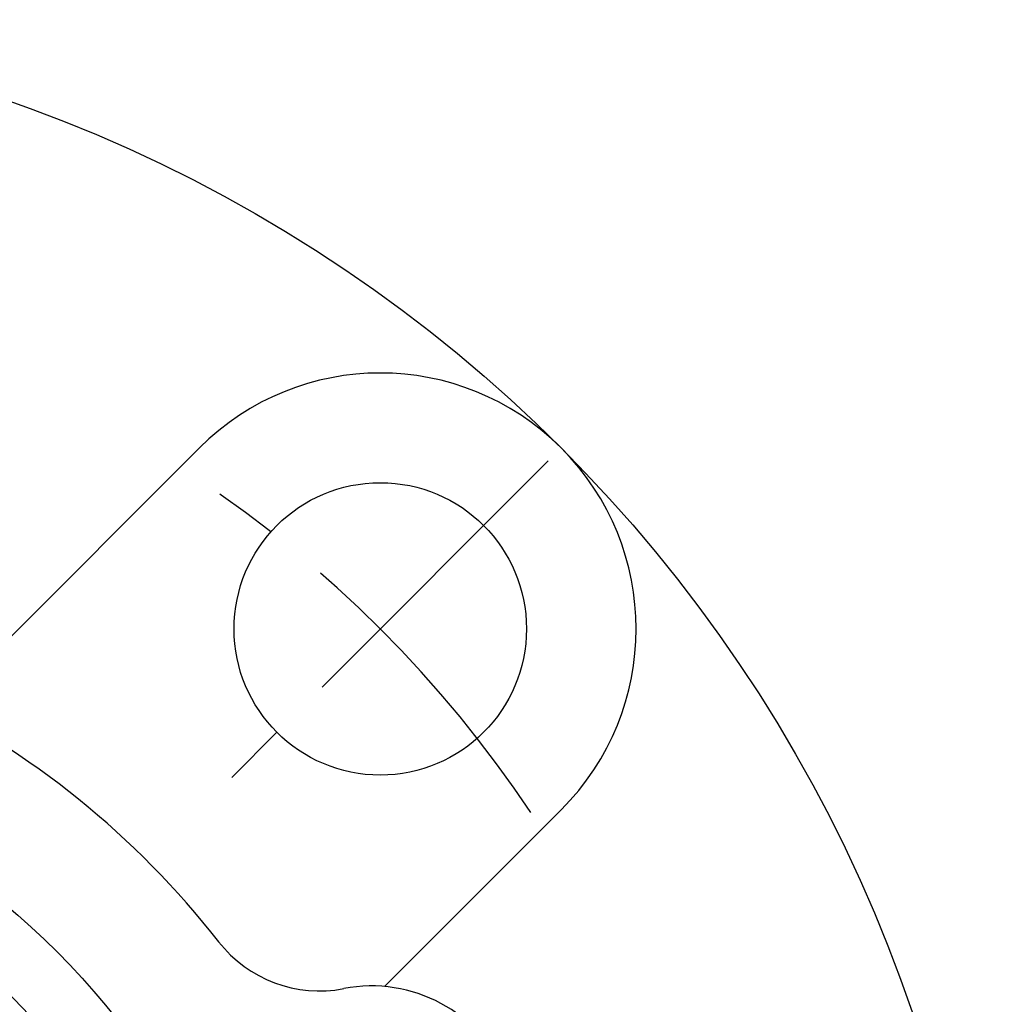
# Model space of a CAD drawing. Extents: x -85 to 182, y -85 to 182.
# Tile 9 of 11: x 27 to 80, y 26 to 80. Entities that reach past the tile are written whole.
import ezdxf

# ---------------------------------------------------------------- set-up
doc = ezdxf.new("R2010")
doc.units = 0
doc.header["$LTSCALE"] = 14
doc.linetypes.add('CENTER', pattern=[2, 1.25, -0.25, 0.25, -0.25])
doc.layers.get('0').update_dxf_attribs({"linetype": 'CONTINUOUS'})
doc.layers.add('CENTER', color=1, linetype='CENTER')

msp = doc.modelspace()

# ---------------------------------------------------------------- linework, layer by layer
for p, q in [((36.77, 56.569), (24.042, 43.841)), ((56.569, 36.77), (46.902, 27.103))]:
    msp.add_line(p, q)
for centre, radius in [((0, 0), 80), ((46.669, 46.669), 8), ((0, 0), 41), ((0, 0), 37.5)]:
    msp.add_circle(centre, radius)
for centre, radius, start, end in [((46.669, 46.669), 14, 315, 135), ((0, 0), 48, 37.9987, 142.0013), ((43.341, 33.86), 7, 217.9987, 280.963), ((46.194, 19.134), 8, 304.037, 100.963)]:
    msp.add_arc(centre, radius, start, end)
at = {"layer": 'CENTER'}
msp.add_line((55.861, 55.861), (37.477, 37.477), dxfattribs=at)
msp.add_arc((0, 0), 66, 33.69614, 56.30386, dxfattribs=at)

doc.saveas('drawing.dxf')
